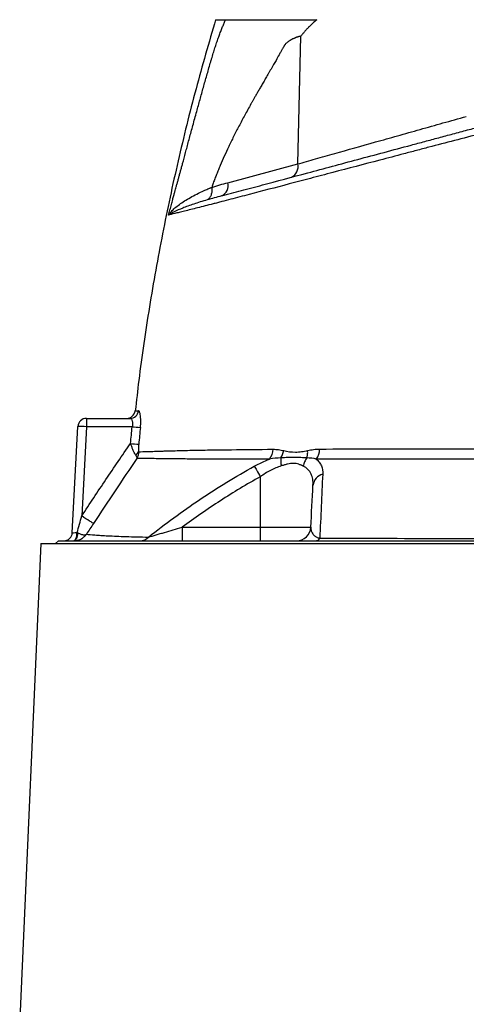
# Model space of a CAD drawing. Header units: millimetres. Extents: x 1747 to 10789, y 1498 to 10860.
# Tile 19 of 21: x 2936 to 3721, y 7717 to 9445. Entities that reach past the tile are written whole.
import ezdxf

# ---------------------------------------------------------------- set-up
doc = ezdxf.new("R2010")
doc.units = ezdxf.units.MM
doc.header["$LTSCALE"] = 5

msp = doc.modelspace()

# ---------------------------------------------------------------- linework, layer by layer
at = {"color": 7, "linetype": 'Continuous', "lineweight": 25}
for p, q in [((3424.9, 9192.1), (3430.4, 9416.3)), ((3302.2, 9159.2), (3424.9, 9192.1)), ((3028.8, 8544.6), (3038.6, 8731.2)), ((3053.6, 8745.4), (3130.4, 8745.4)), ((3053.6, 8745.4), (3053.6, 8730.6)), ((3053.6, 8730.6), (3045.4, 8574)), ((3134, 8730.6), (3053.6, 8730.6)), ((3359, 8642.9), (3359, 8554.1)), ((3221.6, 8554.1), (3221.6, 8530.4)), ((3221.6, 8554.1), (3359, 8554.1)), ((3359, 8554.1), (3447.8, 8554.1)), ((3359, 8554.1), (3359, 8530.4)), ((2973.8, 8525.4), (2936.4, 7691.1)), ((2973.8, 8525.4), (4804.9, 8525.4)), ((3004.4, 8530.4), (2999.4, 8525.4)), ((3004.4, 8530.4), (3889.4, 8530.4))]:
    msp.add_line(p, q, dxfattribs=at)
at = {"color": 7, "linetype": 'Continuous', "lineweight": 25, "flags": 128}
for points in [[(3348.4, 8661.2), (3349.3, 8659.8), (3350.4, 8658), (3351.6, 8656), (3352.9, 8653.7), (3354.3, 8651.2), (3355.8, 8648.5), (3357.4, 8645.8), (3359, 8642.9)], [(3066.1, 8560.7), (3065.2, 8561.2), (3063.8, 8562.1), (3061.7, 8563.4), (3059.1, 8565.1), (3056.1, 8567), (3052.7, 8569.2), (3049.1, 8571.5), (3045.4, 8574)], [(3030.5, 8530.4), (3031.8, 8530.7), (3033, 8531.5), (3034.2, 8532.8), (3035.2, 8534.6), (3036, 8536.8), (3036.6, 8539.2), (3037, 8542), (3037.2, 8544.8)], [(3031.3, 8530.4), (3032.6, 8530.6), (3034, 8531.4), (3035.2, 8532.7), (3036.3, 8534.3), (3037.2, 8536.4), (3037.9, 8538.8), (3038.4, 8541.4), (3038.6, 8544.1)]]:
    msp.add_lwpolyline(points, dxfattribs=at)
at = {"color": 7, "linetype": 'Continuous', "lineweight": 25}
for centre, radius, start, end in [((3405.2, 9187.2), 20.2, 294.767, 14.0722), ((3282.6, 9154.3), 20.2, 294.767, 14.0722), ((3124.1, 8760.4), 15, 270.747, 353.446), ((3130.3, 8760.2), 14.8, 270.4253, 354.0864), ((3053.6, 8730.4), 15, 90, 177), ((3038.6, 8516), 215.1, 86.003, 89.9958), ((3173.6, 9088.2), 359.7, 263.6783, 265.979), ((3168.3, 9059.3), 360, 264.0654, 266.3645), ((3134.7, 8692), 11.7, 296.2572, 332.4748), ((3351.3, 8692), 30.1, 322.7158, 358.1863), ((3431, 8692.2), 32.2, 325.2458, 358.7671), ((3473.3, 8625.9), 21.8, 102.4325, 174.2362), ((3013.8, 8545.4), 15, 270, 357), ((3422.8, 8555.4), 25, 270, 357), ((3148, 8550.3), 19.9, 270.8131, 317.9013), ((3455.6, 8539.6), 9.28, 274.766, 328.985)]:
    msp.add_arc(centre, radius, start, end, dxfattribs=at)
msp.add_ellipse((3043.9, 8545.4), major_axis=(15.1, 0.8), ratio=0.017239, start_param=3.139785, end_param=4.25024, dxfattribs=at)
for points, knots in [([(3280.5, 9445.4), (3268.8, 9405), (3244.9, 9322.8), (3214, 9197.5), (3186.6, 9069.8), (3163.8, 8941.2), (3148.1, 8837.4), (3141.5, 8776.4), (3139.5, 8758.6)], [0, 0, 0, 0, 0.179562, 0.365644, 0.551651, 0.737632, 0.923637, 1, 1, 1, 1]), ([(3200.4, 9111.7), (3201.2, 9114.8), (3202.8, 9120.7), (3205, 9129.1), (3207, 9136.3), (3208.7, 9142.4), (3210.1, 9147.5), (3211.2, 9151.4), (3212.1, 9154.6), (3212.9, 9157.5), (3213.7, 9160.4), (3214.5, 9163.3), (3215.3, 9166.3), (3216.1, 9169.3), (3217, 9172.3), (3217.8, 9175.4), (3218.6, 9178.5), (3219.5, 9181.6), (3220.4, 9184.7), (3221.2, 9187.9), (3222.1, 9191.2), (3223, 9194.4), (3225.3, 9202.9), (3229.2, 9217.2), (3234.7, 9237.9), (3240.8, 9260.3), (3246, 9279.5), (3250.2, 9294.6), (3253.1, 9305.2), (3256.1, 9315.8), (3259, 9326.4), (3262, 9337), (3265.1, 9347.6), (3268.1, 9358.2), (3270.7, 9367), (3272.7, 9374), (3274.2, 9379.1), (3275.7, 9384), (3277.2, 9388.8), (3278.7, 9393.5), (3280.2, 9398.1), (3281.6, 9402.5), (3283.1, 9406.8), (3284.5, 9410.9), (3285.9, 9415), (3287.4, 9418.9), (3288.8, 9422.6), (3290.1, 9426.3), (3291.5, 9429.8), (3292.9, 9433.2), (3294.2, 9436.4), (3295.6, 9439.5), (3296.9, 9442.5), (3297.8, 9444.4), (3298.2, 9445.4)], [0, 0, 0, 0, 0.028981, 0.05462, 0.076899, 0.095804, 0.111324, 0.123447, 0.132169, 0.140832, 0.149578, 0.158407, 0.16732, 0.176318, 0.1854, 0.194567, 0.20382, 0.213157, 0.222581, 0.232091, 0.241687, 0.25137, 0.26114, 0.31708, 0.377982, 0.443881, 0.514805, 0.545901, 0.57699, 0.608072, 0.639147, 0.670215, 0.701275, 0.732327, 0.763372, 0.778693, 0.793665, 0.808292, 0.822579, 0.836529, 0.850148, 0.863441, 0.876413, 0.88907, 0.901419, 0.913467, 0.92522, 0.936688, 0.947878, 0.958799, 0.969461, 0.979875, 0.990051, 1, 1, 1, 1]), ([(3280.4, 9445.4), (3280.4, 9445.4), (3279.8, 9445.4), (3282.1, 9445.4), (3287.5, 9445.4), (3294.6, 9445.4), (3298.2, 9445.4)], [0, 0, 0, 0, 0.001066, 0.334512, 0.666434, 1, 1, 1, 1]), ([(3298.2, 9445.4), (3298.6, 9445.4), (3299.5, 9445.4), (3300.8, 9445.4), (3302.2, 9445.4), (3303.7, 9445.4), (3305.2, 9445.4), (3306.7, 9445.4), (3308.3, 9445.4), (3310, 9445.4), (3311.7, 9445.4), (3313.4, 9445.4), (3315.2, 9445.4), (3317.1, 9445.4), (3319, 9445.4), (3320.9, 9445.4), (3323, 9445.4), (3325, 9445.4), (3327.1, 9445.4), (3329.3, 9445.4), (3331.5, 9445.4), (3333.7, 9445.4), (3336, 9445.4), (3338.4, 9445.4), (3340.8, 9445.4), (3343.3, 9445.4), (3345.8, 9445.4), (3348.3, 9445.4), (3351, 9445.4), (3353.6, 9445.4), (3356.3, 9445.4), (3359.1, 9445.4), (3362.7, 9445.4), (3367.3, 9445.4), (3373.1, 9445.4), (3379.4, 9445.4), (3386.2, 9445.4), (3393.4, 9445.4), (3401.2, 9445.4), (3409.5, 9445.4), (3418.2, 9445.4), (3427.5, 9445.4), (3437.2, 9445.4), (3447.4, 9445.4), (3454.5, 9445.4), (3458.1, 9445.4)], [0, 0, 0, 0, 0.015477, 0.030978, 0.046504, 0.062058, 0.077641, 0.093256, 0.108905, 0.124589, 0.140311, 0.156072, 0.171875, 0.187721, 0.203613, 0.219552, 0.235541, 0.25158, 0.267673, 0.28382, 0.300024, 0.316286, 0.332608, 0.348993, 0.365441, 0.381955, 0.398535, 0.415185, 0.431905, 0.448697, 0.465563, 0.482505, 0.499523, 0.530827, 0.563981, 0.599002, 0.635904, 0.674699, 0.715397, 0.758009, 0.802541, 0.849, 0.897393, 0.947725, 1, 1, 1, 1]), ([(3458.1, 9445.4), (3456.8, 9444.2), (3454.4, 9442), (3451.1, 9439), (3448.4, 9436.4), (3446.2, 9434.4), (3444.7, 9432.9), (3443.1, 9431.4), (3441.4, 9429.6), (3439.5, 9427.5), (3437.5, 9425.3), (3435.7, 9423.1), (3433.8, 9420.9), (3432.1, 9418.6), (3430.9, 9417.1), (3430.4, 9416.3)], [0, 0, 0, 0, 0.130608, 0.242339, 0.335183, 0.409136, 0.464192, 0.500351, 0.573381, 0.645815, 0.717679, 0.789002, 0.85981, 0.930133, 1, 1, 1, 1]), ([(4384.3, 9412.7), (4380.9, 9411.8), (4377.3, 9410.8), (4369.8, 9408.8), (4365.9, 9407.8), (4353.8, 9404.6), (4345.2, 9402.3), (4317.6, 9394.9), (4297, 9389.4), (4268.4, 9381.8), (4262.5, 9380.3), (4250.6, 9377.2), (4244.6, 9375.6), (4226.2, 9370.7), (4213.5, 9367.4), (4187.4, 9360.5), (4174, 9357), (4153.3, 9351.5), (4146.4, 9349.7), (4132.2, 9346), (4125, 9344.1), (4088.8, 9334.6), (4059, 9326.8), (4013.4, 9314.9), (3998, 9310.9), (3974.7, 9304.8), (3966.9, 9302.7), (3951.2, 9298.6), (3943.2, 9296.6), (3903.5, 9286.2), (3871.9, 9278), (3824.7, 9265.6), (3809, 9261.6), (3777.7, 9253.4), (3762, 9249.3), (3730.8, 9241.2), (3715.3, 9237.1), (3684.8, 9229.1), (3669.8, 9225.2), (3647.7, 9219.5), (3640.4, 9217.5), (3625.9, 9213.7), (3618.6, 9211.8), (3597.1, 9206.1), (3582.8, 9202.4), (3540.7, 9191.3), (3513.3, 9184.1), (3479.9, 9175.3), (3473.3, 9173.6), (3460.2, 9170.2), (3453.7, 9168.5), (3434.5, 9163.4), (3422, 9160.1), (3385.2, 9150.5), (3361.9, 9144.4), (3328.5, 9135.6), (3317.6, 9132.7), (3301.7, 9128.6), (3296.5, 9127.2), (3288.8, 9125.2), (3286.2, 9124.5), (3281.2, 9123.2), (3278.6, 9122.6), (3266.3, 9119.4), (3257.2, 9117.1), (3240.4, 9112.9), (3232.8, 9111), (3222.8, 9108.5), (3219.7, 9107.7), (3213.9, 9106.3), (3211.3, 9105.6), (3204.2, 9103.9), (3200.5, 9103), (3198, 9102.3)], [0, 0, 0, 0, 0.015625, 0.015625, 0.03125, 0.03125, 0.0625, 0.0625, 0.125, 0.125, 0.140625, 0.140625, 0.15625, 0.15625, 0.1875, 0.1875, 0.21875, 0.21875, 0.234375, 0.234375, 0.25, 0.25, 0.3125, 0.3125, 0.34375, 0.34375, 0.359375, 0.359375, 0.375, 0.375, 0.4375, 0.4375, 0.46875, 0.46875, 0.5, 0.5, 0.53125, 0.53125, 0.5625, 0.5625, 0.578125, 0.578125, 0.59375, 0.59375, 0.625, 0.625, 0.6875, 0.6875, 0.703125, 0.703125, 0.71875, 0.71875, 0.75, 0.75, 0.8125, 0.8125, 0.84375, 0.84375, 0.859375, 0.859375, 0.867187, 0.867187, 0.875, 0.875, 0.90625, 0.90625, 0.9375, 0.9375, 0.953125, 0.953125, 0.96875, 0.96875, 1, 1, 1, 1]), ([(3430.4, 9416.3), (3430, 9416.2), (3429.1, 9416.1), (3427.9, 9415.9), (3426.7, 9415.6), (3425.4, 9415.3), (3424.2, 9414.9), (3422.9, 9414.5), (3421.6, 9414), (3420.3, 9413.5), (3419, 9412.9), (3417.7, 9412.3), (3415.7, 9411.3), (3413.2, 9410), (3410.3, 9408.3), (3407.9, 9406.7), (3405.8, 9405.1), (3404.1, 9403.6), (3403, 9402.2), (3402.1, 9401), (3401.4, 9399.9), (3400.6, 9398.6), (3399.6, 9397.1), (3398.6, 9395.3), (3397.5, 9393.4), (3396.2, 9391.2), (3394.9, 9388.9), (3393.5, 9386.3), (3390.7, 9381.3), (3387.1, 9374.7), (3383, 9367.5), (3379.9, 9362.1), (3377.3, 9357.7), (3374.8, 9353.4), (3372.4, 9349.3), (3370.1, 9345.3), (3367.9, 9341.4), (3365.7, 9337.7), (3363.6, 9334), (3361.6, 9330.6), (3359.7, 9327.2), (3357.8, 9324), (3356, 9320.9), (3354.4, 9318), (3352.7, 9315.2), (3351.2, 9312.5), (3349.7, 9309.9), (3348.4, 9307.5), (3347.1, 9305.2), (3345.8, 9303.1), (3344.7, 9301.1), (3343.6, 9299.2), (3339.3, 9291.4), (3331.8, 9278), (3321.7, 9258.9), (3312.3, 9240.6), (3303.6, 9222.9), (3295.8, 9206), (3289.8, 9192.3), (3285.4, 9181.6), (3282.2, 9173.9), (3279.2, 9166.2), (3276.4, 9158.6), (3274.6, 9153.5), (3273.7, 9151)], [0, 0, 0, 0, 0.004953, 0.009964, 0.015038, 0.020178, 0.025387, 0.030669, 0.036026, 0.041461, 0.046978, 0.052578, 0.058265, 0.072186, 0.084567, 0.095429, 0.104801, 0.112729, 0.119293, 0.122887, 0.127182, 0.132181, 0.137886, 0.144299, 0.151421, 0.159252, 0.167792, 0.177042, 0.187003, 0.22152, 0.248268, 0.26489, 0.281022, 0.296665, 0.311817, 0.32648, 0.340653, 0.354336, 0.367529, 0.380233, 0.392447, 0.404171, 0.415405, 0.42615, 0.436405, 0.44617, 0.455445, 0.464231, 0.472527, 0.480333, 0.487649, 0.494476, 0.500813, 0.571801, 0.63934, 0.703455, 0.764173, 0.821528, 0.87556, 0.901234, 0.926509, 0.951391, 0.975886, 1, 1, 1, 1]), ([(3291.1, 9136), (3293.9, 9136.7), (3296.7, 9137.5), (3302.4, 9139), (3305.3, 9139.8), (3314, 9142.1), (3319.9, 9143.7), (3337.8, 9148.5), (3350.1, 9151.8), (3387.9, 9161.9), (3414.5, 9169), (3456.5, 9180.3), (3470.9, 9184.1), (3500.3, 9192), (3515.2, 9196), (3560.7, 9208.2), (3591.9, 9216.6), (3631.9, 9227.3), (3639.9, 9229.4), (3652.1, 9232.7), (3656.1, 9233.8), (3664.3, 9236), (3668.4, 9237.1), (3680.7, 9240.4), (3689.1, 9242.6), (3705.9, 9247.1), (3714.4, 9249.4), (3731.5, 9254), (3740.1, 9256.3), (3757.3, 9260.9), (3766, 9263.2), (3791.9, 9270.1), (3809.2, 9274.8), (3861.3, 9288.8), (3896.3, 9298.1), (3948.9, 9312.2), (3966.3, 9316.9), (4000.6, 9326.1), (4017.5, 9330.6), (4034.2, 9335.1)], [0, 0, 0, 0, 0.015625, 0.015625, 0.03125, 0.03125, 0.0625, 0.0625, 0.125, 0.125, 0.25, 0.25, 0.3125, 0.3125, 0.375, 0.375, 0.5, 0.5, 0.53125, 0.53125, 0.546875, 0.546875, 0.5625, 0.5625, 0.59375, 0.59375, 0.625, 0.625, 0.65625, 0.65625, 0.6875, 0.6875, 0.75, 0.75, 0.875, 0.875, 0.9375, 0.9375, 1, 1, 1, 1]), ([(3424.9, 9192.1), (3434.9, 9194.9), (3445.4, 9197.9), (3461.6, 9202.5), (3467.1, 9204), (3478.3, 9207.2), (3484, 9208.8), (3512.6, 9216.8), (3536.5, 9223.6), (3574.1, 9234.2), (3586.9, 9237.8), (3606.5, 9243.3), (3613.1, 9245.2), (3626.3, 9248.9), (3633, 9250.8), (3666.3, 9260.1), (3693.4, 9267.8), (3720.9, 9275.6)], [0, 0, 0, 0, 0.125, 0.125, 0.1875, 0.1875, 0.25, 0.25, 0.5, 0.5, 0.625, 0.625, 0.6875, 0.6875, 0.75, 0.75, 1, 1, 1, 1]), ([(3198, 9102.4), (3198, 9102.4), (3198, 9102.4), (3198, 9102.4), (3198, 9102.4), (3198, 9102.4), (3198.1, 9102.5), (3198.1, 9102.5), (3198.1, 9102.6), (3198.2, 9102.6), (3198.2, 9102.7), (3198.3, 9102.9), (3198.4, 9103), (3198.7, 9103.4), (3198.9, 9103.7), (3199.4, 9104.4), (3199.8, 9105), (3201, 9106.5), (3201.9, 9107.5), (3204.7, 9110.6), (3206.8, 9112.7), (3213.8, 9118.9), (3219.4, 9123), (3229.1, 9129.1), (3232.6, 9131.2), (3239.8, 9135.3), (3243.7, 9137.3), (3251.7, 9141.3), (3255.9, 9143.3), (3262.4, 9146.2), (3264.6, 9147.2), (3267.9, 9148.6), (3269.6, 9149.3), (3271.6, 9150.2), (3272.6, 9150.6), (3273.1, 9150.7), (3273.4, 9150.9), (3273.5, 9150.9), (3273.7, 9151)], [0, 0, 0, 0, 0.000488, 0.000488, 0.000977, 0.000977, 0.001953, 0.001953, 0.003906, 0.003906, 0.007813, 0.007813, 0.015625, 0.015625, 0.03125, 0.03125, 0.0625, 0.0625, 0.125, 0.125, 0.25, 0.25, 0.5, 0.5, 0.625, 0.625, 0.75, 0.75, 0.875, 0.875, 0.9375, 0.9375, 0.96875, 0.984375, 0.992187, 0.996094, 0.996094, 1, 1, 1, 1]), ([(3273.7, 9151), (3274, 9148.6), (3274.1, 9146.2), (3273.7, 9141.6), (3273.2, 9139.5), (3271.8, 9135.6), (3270.9, 9133.8), (3268.6, 9130.9), (3267.3, 9129.8), (3265.8, 9129)], [0, 0, 0, 0, 0.25, 0.25, 0.5, 0.5, 0.75, 0.75, 1, 1, 1, 1]), ([(3265.8, 9129), (3261.6, 9127.7), (3257.5, 9126.5), (3249.7, 9124.1), (3245.9, 9122.9), (3238.7, 9120.4), (3235.2, 9119.3), (3228.7, 9116.9), (3225.6, 9115.8), (3217, 9112.4), (3212, 9110.2), (3205.8, 9107.1), (3203.9, 9106.1), (3201.4, 9104.7), (3200.7, 9104.2), (3199.6, 9103.5), (3199.3, 9103.3), (3198.8, 9102.9), (3198.6, 9102.8), (3198.4, 9102.7), (3198.3, 9102.6), (3198.2, 9102.5), (3198.2, 9102.5), (3198.1, 9102.4), (3198.1, 9102.4), (3198.1, 9102.4), (3198, 9102.4), (3198, 9102.4), (3198, 9102.4), (3198, 9102.4), (3198, 9102.4), (3198, 9102.4)], [0, 0, 0, 0, 0.125, 0.125, 0.25, 0.25, 0.375, 0.375, 0.5, 0.5, 0.75, 0.75, 0.875, 0.875, 0.9375, 0.9375, 0.96875, 0.96875, 0.984375, 0.984375, 0.992187, 0.992187, 0.996094, 0.996094, 0.998047, 0.998047, 0.999023, 0.999023, 0.999512, 0.999512, 1, 1, 1, 1]), ([(3148.4, 8729.3), (3148.6, 8731.3), (3148.8, 8733.2), (3149, 8736.9), (3149, 8738.8), (3149, 8741.4), (3149, 8742.3), (3149, 8744), (3148.9, 8744.8), (3148.8, 8747.2), (3148.6, 8748.7), (3148.3, 8751.4), (3148.1, 8752.6), (3147.6, 8754.8), (3147.3, 8755.7), (3146.9, 8756.8), (3146.7, 8757.1), (3146.4, 8757.7), (3146.2, 8757.9), (3145.7, 8758.5), (3145.4, 8758.7), (3145, 8758.7)], [0, 0, 0, 0, 0.125, 0.125, 0.25, 0.25, 0.3125, 0.3125, 0.375, 0.375, 0.5, 0.5, 0.625, 0.625, 0.75, 0.75, 0.8125, 0.8125, 0.875, 0.875, 1, 1, 1, 1]), ([(3130.4, 8745.4), (3130.7, 8745.4), (3131.1, 8745.3), (3131.8, 8744.9), (3132.1, 8744.7), (3132.7, 8744), (3133, 8743.6), (3133.5, 8742.5), (3133.7, 8741.9), (3134.1, 8740.6), (3134.3, 8739.8), (3134.5, 8738.2), (3134.6, 8737.3), (3134.6, 8734.6), (3134.4, 8732.6), (3134, 8730.6)], [0, 0, 0, 0, 0.125, 0.125, 0.25, 0.25, 0.375, 0.375, 0.5, 0.5, 0.625, 0.625, 0.75, 0.75, 1, 1, 1, 1]), ([(3045.4, 8574), (3059.4, 8595.3), (3073.6, 8616.7), (3102.1, 8659.1), (3116.5, 8680.3), (3131.1, 8701.3)], [0, 0, 0, 0, 0.5, 0.5, 1, 1, 1, 1]), ([(3139.9, 8681.5), (3139.1, 8682.7), (3138.4, 8684.1), (3137.3, 8686.3), (3136.9, 8687.1), (3136.1, 8688.7), (3135.7, 8689.6), (3134.6, 8692.1), (3133.9, 8693.9), (3132.4, 8697.5), (3131.7, 8699.4), (3131.1, 8701.3)], [0, 0, 0, 0, 0.25, 0.25, 0.375, 0.375, 0.5, 0.5, 0.75, 0.75, 1, 1, 1, 1]), ([(3145.5, 8700.1), (3145.2, 8697.7), (3145.1, 8695.4), (3144.9, 8692), (3144.9, 8690.8), (3144.9, 8688.6), (3145, 8687.6), (3145.1, 8686.6)], [0, 0, 0, 0, 0.5, 0.5, 0.75, 0.75, 1, 1, 1, 1]), ([(3139.9, 8681.5), (3140.7, 8680.2), (3141.2, 8679.1), (3141.8, 8677.5), (3142, 8677), (3142.1, 8676.2), (3142.2, 8676), (3142.2, 8675.6), (3142.3, 8675.3), (3142.3, 8675.1)], [0, 0, 0, 0, 0.5, 0.5, 0.75, 0.75, 0.875, 0.875, 1, 1, 1, 1]), ([(3145.1, 8686.6), (3145, 8684.5), (3144.8, 8682.5), (3144.1, 8679.7), (3143.8, 8678.7), (3143.3, 8677.3), (3143.1, 8676.9), (3142.7, 8676), (3142.5, 8675.6), (3142.3, 8675.1)], [0, 0, 0, 0, 0.5, 0.5, 0.75, 0.75, 0.875, 0.875, 1, 1, 1, 1]), ([(3145.1, 8686.6), (3149.7, 8686.8), (3155.5, 8687), (3163.9, 8687.3), (3165.7, 8687.3), (3169.3, 8687.4), (3171.2, 8687.5), (3177, 8687.7), (3181.1, 8687.8), (3187.5, 8688), (3189.7, 8688.1), (3193, 8688.2), (3194.2, 8688.3), (3196.4, 8688.3), (3197.6, 8688.4), (3203.4, 8688.5), (3208.1, 8688.6), (3222.4, 8689), (3232.4, 8689.2), (3252.9, 8689.6), (3263.4, 8689.8), (3279.8, 8690), (3285.4, 8690.1), (3296.7, 8690.2), (3302.4, 8690.3), (3331.4, 8690.7), (3355.8, 8690.9), (3381.4, 8691.1)], [0, 0, 0, 0, 0.125, 0.125, 0.15625, 0.15625, 0.1875, 0.1875, 0.25, 0.25, 0.28125, 0.28125, 0.296875, 0.296875, 0.3125, 0.3125, 0.375, 0.375, 0.5, 0.5, 0.625, 0.625, 0.6875, 0.6875, 0.75, 0.75, 1, 1, 1, 1]), ([(3381.4, 8691.1), (3384.5, 8691.1), (3387.7, 8690.9), (3393.9, 8690), (3397.1, 8689.4), (3400.2, 8688.7)], [0, 0, 0, 0, 0.5, 0.5, 1, 1, 1, 1]), ([(3395.1, 8675.8), (3396.3, 8677.7), (3397.3, 8679.7), (3399, 8684), (3399.7, 8686.3), (3400.2, 8688.7)], [0, 0, 0, 0, 0.5, 0.5, 1, 1, 1, 1]), ([(3400.2, 8688.7), (3406.9, 8687.1), (3413.7, 8686.2), (3424.3, 8686.2), (3427.9, 8686.5), (3435, 8687.4), (3438.5, 8688), (3442.1, 8688.8)], [0, 0, 0, 0, 0.5, 0.5, 0.75, 0.75, 1, 1, 1, 1]), ([(3440.9, 8675.8), (3441.5, 8677.6), (3441.9, 8679.7), (3442.3, 8684.1), (3442.3, 8686.5), (3442.1, 8688.8)], [0, 0, 0, 0, 0.5, 0.5, 1, 1, 1, 1]), ([(3442.1, 8688.8), (3445.6, 8689.6), (3449.1, 8690.3), (3456.1, 8691.2), (3459.6, 8691.5), (3463.1, 8691.5)], [0, 0, 0, 0, 0.5, 0.5, 1, 1, 1, 1]), ([(3463.1, 8691.5), (3494.4, 8691.6), (3526.5, 8691.7), (3576.2, 8691.7), (3593, 8691.7), (3618.5, 8691.7), (3627.1, 8691.7), (3644.3, 8691.7), (3653.1, 8691.7), (3670.7, 8691.7), (3679.6, 8691.7), (3693, 8691.7), (3697.6, 8691.7), (3706.6, 8691.7), (3711.2, 8691.7), (3734.1, 8691.7), (3752.5, 8691.7), (3789.5, 8691.7), (3808, 8691.7), (3845.4, 8691.7), (3864.1, 8691.7), (3892.4, 8691.7), (3901.9, 8691.7), (3920.9, 8691.7), (3930.4, 8691.7), (3958.7, 8691.7), (3977.5, 8691.7), (4014.5, 8691.7), (4032.9, 8691.7), (4069.2, 8691.7), (4087.2, 8691.7), (4113.9, 8691.7), (4122.8, 8691.7), (4136, 8691.7), (4140.4, 8691.7), (4149.1, 8691.7), (4153.5, 8691.7), (4175, 8691.8), (4191.8, 8691.8), (4241, 8691.8), (4272.2, 8691.8), (4301.6, 8691.9)], [0, 0, 0, 0, 0.125, 0.125, 0.1875, 0.1875, 0.21875, 0.21875, 0.25, 0.25, 0.28125, 0.28125, 0.296875, 0.296875, 0.3125, 0.3125, 0.375, 0.375, 0.4375, 0.4375, 0.5, 0.5, 0.53125, 0.53125, 0.5625, 0.5625, 0.625, 0.625, 0.6875, 0.6875, 0.75, 0.75, 0.78125, 0.78125, 0.796875, 0.796875, 0.8125, 0.8125, 0.875, 0.875, 1, 1, 1, 1]), ([(3375.2, 8673.8), (3349.8, 8673.8), (3325.7, 8673.8), (3297, 8673.8), (3291.3, 8673.8), (3280.2, 8673.9), (3274.7, 8673.9), (3258.5, 8673.9), (3248.1, 8673.9), (3228, 8674), (3218.3, 8674.1), (3204.2, 8674.2), (3199.6, 8674.2), (3192.9, 8674.3), (3190.6, 8674.3), (3186.2, 8674.4), (3184.1, 8674.4), (3177.8, 8674.5), (3173.8, 8674.6), (3166.2, 8674.7), (3162.7, 8674.7), (3152.6, 8674.9), (3146.9, 8675), (3142.3, 8675.1)], [0, 0, 0, 0, 0.25, 0.25, 0.3125, 0.3125, 0.375, 0.375, 0.5, 0.5, 0.625, 0.625, 0.6875, 0.6875, 0.71875, 0.71875, 0.75, 0.75, 0.8125, 0.8125, 0.875, 0.875, 1, 1, 1, 1]), ([(3395.9, 8661.8), (3392.8, 8660.9), (3389.6, 8659.7), (3383.2, 8657), (3380.1, 8655.6), (3370.8, 8650.7), (3364.8, 8647), (3359, 8642.9)], [0, 0, 0, 0, 0.25, 0.25, 0.5, 0.5, 1, 1, 1, 1]), ([(3395.1, 8675.8), (3394.8, 8673.9), (3394.8, 8671.6), (3395.1, 8666.9), (3395.4, 8664.4), (3395.9, 8661.8)], [0, 0, 0, 0, 0.5, 0.5, 1, 1, 1, 1]), ([(3440.9, 8675.8), (3437.5, 8676), (3434, 8676.3), (3426.7, 8676.7), (3423, 8676.9), (3415.3, 8676.9), (3411.4, 8676.8), (3403.4, 8676.4), (3399.3, 8676.1), (3395.1, 8675.8)], [0, 0, 0, 0, 0.25, 0.25, 0.5, 0.5, 0.75, 0.75, 1, 1, 1, 1]), ([(3434.4, 8661.5), (3433.9, 8661.7), (3433.2, 8662.1), (3432.1, 8662.6), (3431.3, 8662.9), (3430.1, 8663.4), (3428.6, 8664), (3425.9, 8665), (3422.2, 8666), (3417.4, 8666.5), (3412.3, 8666.2), (3407.9, 8665.3), (3404.3, 8664.3), (3401.7, 8663.6), (3398.9, 8662.7), (3397, 8662.2), (3395.9, 8661.8)], [0, 0, 0, 0, 0.0446583, 0.0803224, 0.1069855, 0.1246425, 0.1912274, 0.2487301, 0.3729097, 0.4983098, 0.6230625, 0.7485674, 0.8072724, 0.874189, 0.9255895, 1, 1, 1, 1]), ([(3440.9, 8675.8), (3439.3, 8673.8), (3437.8, 8671.5), (3435.6, 8666.7), (3434.8, 8664.1), (3434.4, 8661.5)], [0, 0, 0, 0, 0.5, 0.5, 1, 1, 1, 1]), ([(4308.3, 8673.8), (4278.5, 8673.8), (4246.8, 8673.9), (4196.9, 8673.9), (4179.9, 8673.9), (4158, 8673.9), (4153.6, 8673.9), (4144.7, 8673.9), (4140.3, 8673.9), (4126.9, 8673.9), (4117.9, 8673.9), (4090.8, 8674), (4072.5, 8674), (4035.6, 8674), (4017, 8674), (3979.3, 8674), (3960.3, 8674), (3931.6, 8674), (3921.9, 8674), (3902.6, 8674), (3893, 8674), (3864.3, 8674), (3845.3, 8674), (3807.3, 8674), (3788.5, 8674), (3750.9, 8674), (3732.3, 8674), (3709, 8674), (3704.4, 8674), (3695.2, 8674), (3690.6, 8674), (3676.9, 8674), (3667.9, 8674), (3650, 8673.9), (3641.1, 8673.9), (3623.6, 8673.9), (3614.9, 8673.9), (3589, 8673.9), (3572, 8673.9), (3521.6, 8673.9), (3489, 8673.9), (3457.4, 8673.8)], [0, 0, 0, 0, 0.125, 0.125, 0.1875, 0.1875, 0.203125, 0.203125, 0.21875, 0.21875, 0.25, 0.25, 0.3125, 0.3125, 0.375, 0.375, 0.4375, 0.4375, 0.46875, 0.46875, 0.5, 0.5, 0.5625, 0.5625, 0.625, 0.625, 0.6875, 0.6875, 0.703125, 0.703125, 0.71875, 0.71875, 0.75, 0.75, 0.78125, 0.78125, 0.8125, 0.8125, 0.875, 0.875, 1, 1, 1, 1]), ([(3457.4, 8673.8), (3459.5, 8672.1), (3461.2, 8670.3), (3463.4, 8667.3), (3464.1, 8666.3), (3465.3, 8664.1), (3465.8, 8663), (3468.1, 8657.4), (3468.9, 8652.4), (3468.6, 8647.2)], [0, 0, 0, 0, 0.25, 0.25, 0.375, 0.375, 0.5, 0.5, 1, 1, 1, 1]), ([(3162.7, 8536.9), (3177.3, 8548.5), (3192.1, 8559.9), (3222.2, 8581.9), (3237.5, 8592.6), (3268.4, 8613.4), (3284.1, 8623.4), (3316, 8642.9), (3332.1, 8652.2), (3348.4, 8661.2)], [0, 0, 0, 0, 0.25, 0.25, 0.5, 0.5, 0.75, 0.75, 1, 1, 1, 1]), ([(3451.6, 8628.1), (3451.8, 8631.7), (3451.7, 8635.1), (3450.8, 8640), (3450.5, 8641.6), (3449.5, 8644.7), (3448.9, 8646.2), (3446.9, 8650.5), (3445.1, 8653.2), (3441.6, 8656.7), (3440.3, 8657.8), (3437.5, 8659.8), (3436, 8660.7), (3434.4, 8661.5)], [0, 0, 0, 0, 0.25, 0.25, 0.375, 0.375, 0.5, 0.5, 0.75, 0.75, 0.875, 0.875, 1, 1, 1, 1]), ([(3468.6, 8647.2), (3467.7, 8628.5), (3466.9, 8609.8), (3465.2, 8572.4), (3464.4, 8553.7), (3463.5, 8534.8)], [0, 0, 0, 0, 0.5, 0.5, 1, 1, 1, 1]), ([(3359, 8642.9), (3335.2, 8629.6), (3311.8, 8615.5), (3265.9, 8585.9), (3243.5, 8570.3), (3221.6, 8554.1)], [0, 0, 0, 0, 0.5, 0.5, 1, 1, 1, 1]), ([(3037.2, 8544.8), (3038.6, 8549.6), (3039.9, 8554.5), (3042.7, 8564.2), (3044, 8569.1), (3045.4, 8574)], [0, 0, 0, 0, 0.5, 0.5, 1, 1, 1, 1]), ([(3031.3, 8530.4), (3033.5, 8530.4), (3035.7, 8530.7), (3038.9, 8531.5), (3039.9, 8531.8), (3042, 8532.6), (3042.9, 8533), (3045.8, 8534.5), (3047.6, 8535.7), (3050, 8537.8), (3050.7, 8538.5), (3051.8, 8539.7), (3052.2, 8540.1), (3052.8, 8540.9), (3053.2, 8541.4), (3053.5, 8541.8)], [0, 0, 0, 0, 0.25, 0.25, 0.375, 0.375, 0.5, 0.5, 0.75, 0.75, 0.875, 0.875, 0.9375, 0.9375, 1, 1, 1, 1]), ([(3038.6, 8544.1), (3040.4, 8543.3), (3042, 8542.6), (3044.4, 8541.8), (3045.1, 8541.6), (3046.5, 8541.2), (3047.2, 8541.1), (3049.1, 8540.8), (3050.2, 8540.8), (3051.6, 8541), (3052.1, 8541.1), (3052.6, 8541.3), (3052.8, 8541.4), (3053.2, 8541.6), (3053.3, 8541.7), (3053.5, 8541.8)], [0, 0, 0, 0, 0.25, 0.25, 0.375, 0.375, 0.5, 0.5, 0.75, 0.75, 0.875, 0.875, 0.9375, 0.9375, 1, 1, 1, 1]), ([(3053.5, 8541.8), (3057.1, 8541.5), (3062.1, 8541.1), (3071.8, 8540.4), (3075.3, 8540.1), (3083.1, 8539.7), (3087.3, 8539.4), (3101.1, 8538.7), (3111.6, 8538.3), (3135.2, 8537.5), (3148.3, 8537.2), (3162.7, 8536.9)], [0, 0, 0, 0, 0.25, 0.25, 0.375, 0.375, 0.5, 0.5, 0.75, 0.75, 1, 1, 1, 1]), ([(3162.7, 8536.9), (3163.6, 8537.2), (3164.6, 8537.5), (3166.7, 8538.1), (3167.8, 8538.4), (3171.2, 8539.4), (3173.5, 8540.1), (3178.4, 8541.5), (3180.8, 8542.2), (3185.8, 8543.7), (3188.4, 8544.4), (3196, 8546.6), (3201.1, 8548.1), (3211.3, 8551.1), (3216.4, 8552.6), (3221.6, 8554.1)], [0, 0, 0, 0, 0.0625, 0.0625, 0.125, 0.125, 0.25, 0.25, 0.375, 0.375, 0.5, 0.5, 0.75, 0.75, 1, 1, 1, 1]), ([(3447.8, 8554.1), (3447.7, 8552.4), (3447.8, 8550.7), (3448.6, 8547.4), (3449.3, 8545.8), (3450.7, 8543.3), (3451.3, 8542.5), (3452.7, 8540.8), (3453.5, 8540), (3455, 8538.8), (3455.5, 8538.4), (3456.7, 8537.7), (3457.4, 8537.3), (3458.8, 8536.5), (3459.6, 8536.2), (3461.3, 8535.5), (3462.3, 8535.1), (3463.5, 8534.8)], [0, 0, 0, 0, 0.25, 0.25, 0.5, 0.5, 0.625, 0.625, 0.75, 0.75, 0.8125, 0.8125, 0.875, 0.875, 0.9375, 0.9375, 1, 1, 1, 1]), ([(3463.5, 8534.8), (3495.3, 8534.8), (3528, 8534.8), (3595, 8534.7), (3629.4, 8534.7), (3682.1, 8534.7), (3699.9, 8534.7), (3726.9, 8534.7), (3736, 8534.7), (3754.1, 8534.7), (3763.1, 8534.7), (3808.4, 8534.7), (3844.7, 8534.7), (3917.3, 8534.7), (3953.7, 8534.7), (3999.3, 8534.7), (4008.4, 8534.7), (4026.6, 8534.7), (4035.7, 8534.7), (4053.8, 8534.7), (4062.8, 8534.7), (4080.8, 8534.7), (4089.7, 8534.7), (4134.1, 8534.7), (4168.9, 8534.7), (4220, 8534.8), (4236.8, 8534.8), (4270, 8534.8), (4286.4, 8534.8), (4302.4, 8534.8)], [0, 0, 0, 0, 0.125, 0.125, 0.25, 0.25, 0.3125, 0.3125, 0.34375, 0.34375, 0.375, 0.375, 0.5, 0.5, 0.625, 0.625, 0.65625, 0.65625, 0.6875, 0.6875, 0.71875, 0.71875, 0.75, 0.75, 0.875, 0.875, 0.9375, 0.9375, 1, 1, 1, 1])]:
    msp.add_open_spline(points, degree=3, knots=knots, dxfattribs=at)
for points in [[(3273.7, 9151), (3283.1, 9154), (3292.7, 9156.7), (3302.2, 9159.2)], [(3291.1, 9136), (3282.4, 9133.6), (3273.9, 9131.3), (3265.8, 9129)], [(3198, 9102.3), (3198.8, 9105.5), (3199.6, 9108.6), (3200.4, 9111.7)], [(3131.1, 8701.3), (3132, 8711.1), (3133, 8720.9), (3134, 8730.6)], [(3148.4, 8729.3), (3147.4, 8719.6), (3146.4, 8709.8), (3145.5, 8700.1)], [(3142.3, 8675.1), (3116.5, 8637.3), (3091.2, 8599.1), (3066.1, 8560.7)], [(3348.4, 8661.2), (3357.2, 8666), (3366.1, 8670.3), (3375.2, 8673.8)], [(3395.1, 8675.8), (3388.5, 8675.7), (3381.9, 8675.1), (3375.2, 8673.8)], [(3457.4, 8673.8), (3452.1, 8675.1), (3446.6, 8675.6), (3440.9, 8675.8)], [(3447.8, 8554.1), (3449.1, 8578.8), (3450.4, 8603.5), (3451.6, 8628.1)], [(3066.1, 8560.7), (3061.9, 8554.4), (3057.7, 8548), (3053.5, 8541.8)], [(3037.2, 8544.8), (3037.7, 8544.6), (3038.1, 8544.4), (3038.6, 8544.1)]]:
    msp.add_open_spline(points, degree=3, dxfattribs=at)
at = {"color": 8, "linetype": 'Continuous', "lineweight": 25}
msp.add_open_spline([(3139, 8758.7), (3139.2, 8758.7), (3139.6, 8758.7), (3142.1, 8758.7), (3144.4, 8758.7), (3145, 8758.7)], degree=3, knots=[0, 0, 0, 0, 0.40948, 0.825972, 1, 1, 1, 1], dxfattribs=at)

doc.saveas('drawing.dxf')
